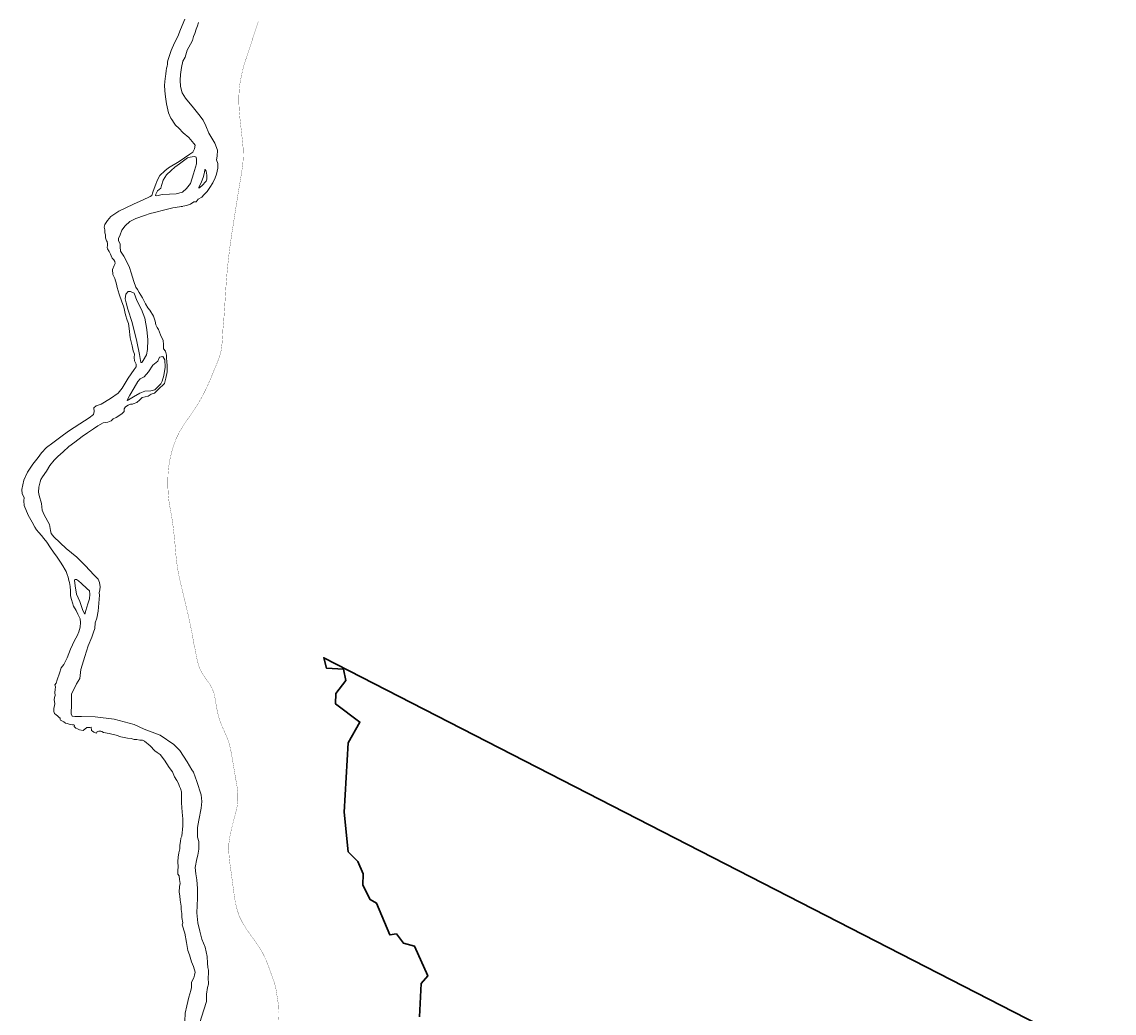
# Model space of a CAD drawing. Header units: metres. Extents: x 347609 to 748319, y 8548087 to 17123455.
# Tile 22 of 47: x 374002 to 376419, y 8562902 to 8565096. Entities that reach past the tile are written whole.
import ezdxf
from ezdxf.enums import TextEntityAlignment as Align

# ---------------------------------------------------------------- set-up
doc = ezdxf.new("R2010")
doc.units = ezdxf.units.M
doc.layers.add('01. RIO', color=7, linetype='Continuous', lineweight=5, true_color=0x2776bb)
doc.layers.add('Predios Rurales Nombres', color=7, linetype='Continuous', true_color=0xffffff)
doc.layers.add('Red vial nacional', color=242, linetype='Continuous', lineweight=40)
doc.layers.add('ZR_LIMA_PSAD56_A_WGS84', color=210, linetype='Continuous')
doc.styles.add('ARIAL', font='arial.ttf')

# ---------------------------------------------------------------- blocks, each defined once
blk = doc.blocks.new('REIORORI')
at = {"layer": '01. RIO', "color": 152, "lineweight": 15, "true_color": 0x2776bb, "flags": 128}
for points in [[(374362.5, 8562883.9), (374363.4, 8562901.7), (374367.2, 8562917.9), (374371.2, 8562936.7), (374375.9, 8562952.1), (374377.7, 8562958.4), (374377.3, 8562970.1), (374382.2, 8562979.5), (374383.9, 8562986.1), (374385.2, 8562992.7), (374381.9, 8563004.9), (374377, 8563015.6), (374372.6, 8563030.6), (374368.9, 8563040.2), (374366.2, 8563057.8), (374362.3, 8563078.6), (374356.4, 8563097.1), (374358.1, 8563101.3), (374356, 8563113.1), (374355.9, 8563122), (374354.8, 8563130.9), (374354.8, 8563138.6), (374352.5, 8563151.6), (374351.2, 8563161.2), (374349.9, 8563169.5), (374351, 8563181.9), (374352.2, 8563188.5), (374351, 8563197.4), (374349.8, 8563205.4), (374347.3, 8563209.6), (374347.1, 8563218.1), (374348.2, 8563224.8), (374347.1, 8563237.1), (374347.5, 8563246.7), (374349.1, 8563256.2), (374351.7, 8563265.6), (374351.7, 8563273.8), (374353.2, 8563281.5), (374353.6, 8563289.1), (374355.7, 8563293.1), (374356.7, 8563301.4), (374357.3, 8563307.2), (374357.8, 8563317.3), (374358.1, 8563331.9), (374356.7, 8563346.6), (374355.5, 8563367.5), (374355.5, 8563391.7), (374353.2, 8563399), (374350.5, 8563403.4), (374348.5, 8563410.4), (374344.7, 8563416.9), (374340, 8563424.9), (374335.1, 8563436.1), (374328, 8563445.5), (374317.3, 8563461.7), (374307.9, 8563474.4), (374301.4, 8563479), (374296.2, 8563482.6), (374285.6, 8563493.8), (374273.4, 8563503.6), (374268.9, 8563505.8), (374262.9, 8563506.3), (374256.5, 8563507.8), (374250.8, 8563507.3), (374243.6, 8563509.6), (374235.6, 8563510.5), (374220.9, 8563513.6), (374210.8, 8563517), (374195.1, 8563521), (374182.4, 8563523.1), (374179.1, 8563525), (374176.7, 8563526), (374171.9, 8563525.7), (374168.9, 8563524.9), (374167.6, 8563523.7), (374167.1, 8563521.8), (374164.7, 8563521.9), (374163.2, 8563523.1), (374161.1, 8563523.6), (374157.9, 8563525.9), (374156.3, 8563527.3), (374155.4, 8563534.6), (374152.2, 8563533.8), (374145.9, 8563533.8), (374137.7, 8563527.7), (374129.7, 8563528.8), (374124.8, 8563530.8), (374121.6, 8563532.8), (374118.8, 8563534.7), (374117.7, 8563536.3), (374118.2, 8563539), (374117.3, 8563540), (374114, 8563540), (374108.6, 8563540.4), (374101.9, 8563543), (374098.6, 8563543.9), (374094.8, 8563546.8), (374090.7, 8563549), (374087.1, 8563550.2), (374086.4, 8563551.5), (374086.5, 8563553.8), (374086.5, 8563555.1), (374085.5, 8563555.8), (374081, 8563559.7), (374077.6, 8563562.2), (374074.4, 8563564.7), (374072.6, 8563569.2), (374072.5, 8563576.7), (374073.9, 8563582), (374074.9, 8563587.5), (374073.7, 8563595.5), (374074.4, 8563600.5), (374075.5, 8563604.7), (374075.2, 8563611.6), (374075.4, 8563618.3), (374076.1, 8563624.4), (374075.2, 8563628.3), (374077.5, 8563632.3), (374080.3, 8563639.4), (374085.1, 8563654.2), (374088.9, 8563666.5), (374094.7, 8563673.8), (374101.9, 8563688.2), (374109.5, 8563707.5), (374118.2, 8563726.3), (374124.3, 8563737.3), (374127.9, 8563745.6), (374130.6, 8563755.9), (374132, 8563766.6), (374131.3, 8563774.3), (374125.7, 8563785.1), (374122.1, 8563792.9), (374116.5, 8563802.9), (374113.7, 8563809.7), (374111.4, 8563817.7), (374110.1, 8563822.9), (374109.4, 8563826.6), (374109.4, 8563828.9), (374109.3, 8563836.8), (374108.6, 8563846.4), (374107.3, 8563854.7), (374105.7, 8563859.7), (374104.1, 8563866.6), (374102.3, 8563872.8), (374099.9, 8563879.4), (374097.6, 8563883.3), (374092.9, 8563892.1), (374087.7, 8563900.1), (374080.1, 8563911), (374071.6, 8563922.1), (374065.6, 8563931.6), (374057.1, 8563944.2), (374050.5, 8563952.7), (374045.1, 8563959.3), (374039.4, 8563965.6), (374034.4, 8563971.7), (374030.7, 8563977.5), (374024.4, 8563988.3), (374015.7, 8564004.4), (374007.3, 8564025.2), (374006.6, 8564035.7), (374007.1, 8564043.6), (374002.6, 8564051.3), (374001.9, 8564060.7), (374006.2, 8564081.6), (374014.5, 8564099.2), (374026.2, 8564117.4), (374038.1, 8564131.5), (374045.3, 8564142.1), (374056.4, 8564153.6), (374070.1, 8564164.1), (374088, 8564177.6), (374105.4, 8564190), (374130.1, 8564206.6), (374150.6, 8564219.6), (374160.7, 8564226.9), (374161.8, 8564233.8), (374161.4, 8564241.7), (374166.1, 8564245.9), (374177.5, 8564250.2), (374198, 8564262.7), (374215.1, 8564273.9), (374223.9, 8564285.5), (374237.3, 8564307.5), (374250.5, 8564326.9), (374254.6, 8564332.5), (374254.7, 8564338.3), (374251.3, 8564345.9), (374250.2, 8564353.3), (374250.9, 8564360.6), (374248.6, 8564368), (374246.2, 8564378.9), (374241.8, 8564396.9), (374239.1, 8564417.5), (374238, 8564428.7), (374235.1, 8564436), (374231.1, 8564447.6), (374229.6, 8564454), (374228.2, 8564461.7), (374227.2, 8564466.9), (374223.2, 8564476.5), (374217.2, 8564493.3), (374213.1, 8564508.1), (374211.4, 8564515.8), (374207.7, 8564528.2), (374203.5, 8564537.1), (374202.6, 8564548), (374206.5, 8564557.1), (374208.4, 8564561.2), (374207.5, 8564565.7), (374205.2, 8564569.5), (374201.8, 8564572.8), (374199.5, 8564578.5), (374198.2, 8564581.9), (374194.8, 8564587.9), (374191.2, 8564593.9), (374190.5, 8564596.9), (374191.5, 8564601), (374191.7, 8564604.6), (374190.4, 8564610.1), (374189, 8564611.6), (374188.1, 8564615.7), (374187.3, 8564618.3), (374186.9, 8564624.9), (374185.9, 8564629.3), (374185.5, 8564635.5), (374184.2, 8564642), (374185.3, 8564647.4), (374191.2, 8564656.8), (374198.5, 8564665), (374216.7, 8564677.5), (374230.7, 8564684.1), (374250.5, 8564693.3), (374268.9, 8564701.6), (374286.2, 8564709.9), (374289.5, 8564711.7), (374291.9, 8564719.1), (374297.2, 8564732.9), (374302.2, 8564746.6), (374307.3, 8564756.2), (374318, 8564766.6), (374326.7, 8564773.3), (374350.2, 8564786.9), (374373.9, 8564803.3), (374380.3, 8564807.7), (374384.2, 8564815), (374385.8, 8564823.1), (374382.7, 8564827.1), (374371.1, 8564840.2), (374358.9, 8564850.3), (374349.6, 8564861.2), (374342, 8564867.6), (374338.9, 8564872), (374333.7, 8564880), (374331.7, 8564883.2), (374326.5, 8564895.1), (374322.1, 8564915), (374320, 8564930.3), (374318.4, 8564943.5), (374317.8, 8564955.8), (374318.9, 8564970.5), (374319.6, 8564975.6), (374320.2, 8564981.3), (374321.3, 8564987.8), (374322, 8564993.7), (374323.4, 8564997.9), (374324.3, 8565002.4), (374324.4, 8565007.6), (374325.5, 8565013.1), (374332.7, 8565033), (374339.7, 8565049.6), (374346.9, 8565064), (374353.1, 8565079.3), (374362.5, 8565102.1)], [(374395.6, 8562881.3), (374404.4, 8562909), (374410.2, 8562927.3), (374410.7, 8562943.6), (374412.4, 8562958.4), (374415.2, 8562965.7), (374414.1, 8562980.5), (374414.7, 8562989.3), (374414.7, 8562997), (374413.2, 8563002.8), (374413, 8563012.4), (374412, 8563026.8), (374407.4, 8563047.7), (374400.4, 8563065.2), (374395.6, 8563083.5), (374391.1, 8563101.8), (374389.2, 8563123.4), (374390.9, 8563156.2), (374390.7, 8563177.5), (374389, 8563197), (374387.3, 8563210.3), (374385.6, 8563224), (374389, 8563243.4), (374391.1, 8563251.3), (374393.5, 8563265), (374393.3, 8563281.8), (374390.9, 8563291.4), (374390.5, 8563299.8), (374390.5, 8563312.9), (374393.9, 8563329), (374398.6, 8563355.2), (374400.1, 8563370), (374399.1, 8563385.2), (374389, 8563414.2), (374381.7, 8563435), (374377.8, 8563440.5), (374367.5, 8563458.4), (374351.4, 8563482.8), (374338.6, 8563496.6), (374307.7, 8563517.4), (374272.7, 8563530.7), (374250.2, 8563540.4), (374206.2, 8563552.4), (374164.3, 8563557.7), (374134.1, 8563558.6), (374119.3, 8563558.4), (374113, 8563558.8), (374110.9, 8563564.2), (374111.7, 8563585.9), (374111.7, 8563607.5), (374122.9, 8563631), (374130.2, 8563642.3), (374132.3, 8563662.5), (374141.5, 8563691.2), (374148.6, 8563714.5), (374156.8, 8563733.7), (374160.4, 8563745.1), (374163.6, 8563753.5), (374163.9, 8563766.1), (374167.7, 8563776.3), (374170.9, 8563791.7), (374173.7, 8563826.9), (374172.7, 8563832), (374174.4, 8563838.9), (374175.4, 8563845.5), (374173.9, 8563855), (374170.5, 8563862.1), (374160.9, 8563871.9), (374143.1, 8563892.3), (374123.3, 8563911.5), (374100.3, 8563930.1), (374072.7, 8563955.8), (374067.1, 8563963.8), (374065.4, 8563970.5), (374063.2, 8563983.8), (374051.2, 8564004.8), (374046.7, 8564015.3), (374045.2, 8564030.1), (374040.3, 8564047.3), (374038.7, 8564054.7), (374039.3, 8564065.9), (374042.3, 8564078), (374044, 8564083.2), (374047.9, 8564089.1), (374056.1, 8564101.6), (374063.9, 8564114.3), (374073.4, 8564126.2), (374081.2, 8564134.2), (374093.1, 8564144.3), (374106.1, 8564155.8), (374119, 8564165.7), (374135.4, 8564178.6), (374147, 8564186.2), (374160.3, 8564195.3), (374170, 8564202), (374181.6, 8564208.2), (374192.1, 8564210.1), (374199.7, 8564213), (374203.9, 8564217.5), (374210.8, 8564220.3), (374216.5, 8564224.2), (374224.2, 8564229.1), (374228, 8564233.6), (374228.1, 8564239.9), (374231.2, 8564244.2), (374237.5, 8564248), (374242.5, 8564249.9), (374246.7, 8564250.2), (374248.6, 8564250.3), (374256.2, 8564253.6), (374263.2, 8564259.7), (374268.4, 8564264.7), (374281.7, 8564267.7), (374288.4, 8564271.7), (374295.7, 8564274.4), (374303.9, 8564282), (374317.4, 8564295.8), (374320.6, 8564307.5), (374323.3, 8564321.4), (374323.2, 8564335.5), (374323, 8564343.8), (374322.3, 8564352.7), (374321.9, 8564358.7), (374319.8, 8564367), (374315.4, 8564372.7), (374315.2, 8564381.7), (374314.3, 8564390.8), (374308.8, 8564403.6), (374304.3, 8564414.9), (374301.5, 8564419.9), (374298.2, 8564425.3), (374296.8, 8564433.4), (374293, 8564444.8), (374284.8, 8564457.9), (374280.5, 8564463.4), (374275.5, 8564471.8), (374268.7, 8564485), (374261.2, 8564496.8), (374257.7, 8564503.4), (374254.2, 8564508.6), (374250, 8564521.8), (374243.6, 8564540.8), (374240.3, 8564552.2), (374237.7, 8564557.7), (374227.4, 8564577.7), (374220.4, 8564588.7), (374219.2, 8564598.3), (374219.2, 8564604.6), (374216, 8564611.5), (374215.9, 8564616.3), (374219.2, 8564624.5), (374223, 8564635.4), (374230.2, 8564644.4), (374240.5, 8564654.2), (374254.1, 8564660.7), (374273.6, 8564667.6), (374286, 8564672.3), (374295.3, 8564673.9), (374304.2, 8564676.1), (374309.6, 8564678.1), (374321.1, 8564681), (374336.3, 8564684.7), (374351.1, 8564687), (374366.6, 8564689.4), (374375.5, 8564692.5), (374382.3, 8564697.7), (374387.7, 8564698), (374392.2, 8564703.4), (374400, 8564708.3), (374404.5, 8564713.2), (374411.9, 8564720.7), (374418.2, 8564729.7), (374424.3, 8564740.1), (374429.8, 8564751.2), (374432.8, 8564758.8), (374435.8, 8564772.5), (374435.5, 8564782.8), (374432.8, 8564790.5), (374433.9, 8564799.1), (374434.7, 8564811.9), (374428.8, 8564827.9), (374416, 8564849.6), (374409.2, 8564865.9), (374402.8, 8564878.4), (374393.9, 8564891.1), (374381.9, 8564905.6), (374364.4, 8564927.2), (374356.4, 8564939.4), (374353.2, 8564952.8), (374352.4, 8564967.4), (374352.7, 8564979.8), (374355.3, 8564995.3), (374358.4, 8565009.2), (374363.2, 8565017.8), (374368, 8565033.9), (374375.2, 8565046.7), (374379.6, 8565055.1), (374381.6, 8565064.2), (374384.7, 8565070.6), (374387.5, 8565079.9), (374390.9, 8565087.1), (374393.2, 8565094.8)]]:
    blk.add_lwpolyline(points, dxfattribs=at)
for points in [[(374368.6, 8564795), (374351, 8564781.8), (374340.7, 8564774.5), (374332, 8564767.3), (374322.2, 8564757.4), (374315, 8564746.1), (374311.3, 8564734), (374309.4, 8564727.7), (374301.8, 8564722.1), (374298.1, 8564714.8), (374297.6, 8564711.6), (374300.3, 8564711.4), (374312.1, 8564713.9), (374328.9, 8564714.6), (374343.2, 8564715.6), (374357.3, 8564719.5), (374366.2, 8564727.3), (374375.3, 8564738.5), (374382, 8564759.9), (374388.3, 8564782), (374388.7, 8564791.2), (374387.9, 8564796.9), (374384.7, 8564798.4), (374378.8, 8564797.5), (374374.2, 8564796.9), (374371.1, 8564796.3)], [(374393.4, 8564728.2), (374399.9, 8564733.5), (374409.6, 8564743.3), (374411.3, 8564748.3), (374411.4, 8564756.7), (374409.8, 8564765.8), (374407.5, 8564769.2), (374406.6, 8564768.3), (374406.1, 8564763.4), (374404.1, 8564754), (374398.4, 8564740.1), (374394.2, 8564732), (374393.4, 8564729.8)], [(374265.5, 8564341.8), (374262.6, 8564360), (374256.3, 8564388.6), (374246.4, 8564430.4), (374236.2, 8564459.9), (374232.4, 8564473.9), (374230.5, 8564483.3), (374231.7, 8564493.1), (374237.4, 8564499.1), (374242.2, 8564499.6), (374250.2, 8564495.7), (374256.7, 8564479.3), (374267, 8564459.2), (374274.3, 8564440.6), (374278.4, 8564415.2), (374280.9, 8564392.3), (374279.8, 8564371), (374277.5, 8564358.9), (374270.7, 8564346.4), (374267.6, 8564342.3), (374266.8, 8564341.8)], [(374235, 8564258.4), (374240.9, 8564269.9), (374250.3, 8564286), (374258.4, 8564299.7), (374263.8, 8564305.6), (374272.8, 8564310.3), (374282.4, 8564321.5), (374291.7, 8564336.5), (374302.5, 8564345.4), (374306.3, 8564353.6), (374314, 8564355.2), (374318.2, 8564348.2), (374318.7, 8564331.6), (374316.2, 8564313), (374312.2, 8564300.5), (374309.6, 8564294.7), (374296, 8564281.8), (374287.3, 8564279.5), (374274.4, 8564278.7), (374263.1, 8564274.5), (374249.3, 8564266.3), (374238.1, 8564259.7), (374235.7, 8564258.3)], [(374118.7, 8563860.3), (374119.6, 8563848), (374122.6, 8563829), (374130.2, 8563812.9), (374136.7, 8563792.8), (374141.1, 8563784.6), (374143.3, 8563793.3), (374147.6, 8563807.7), (374151.4, 8563818.6), (374152, 8563829.2), (374151.4, 8563836.3), (374145.7, 8563842), (374134, 8563852.7), (374127.2, 8563858.7), (374122.5, 8563861.5), (374119.8, 8563862), (374119, 8563861.6)]]:
    blk.add_lwpolyline(points, close=True, dxfattribs=at)

msp = doc.modelspace()

# ---------------------------------------------------------------- linework, layer by layer
at = {"layer": 'Red vial nacional', "transparency": 33554623, "const_width": 0.5}
msp.add_lwpolyline([(374570, 8562887.2), (374570.4, 8562904.3), (374569.6, 8562921.5), (374566.9, 8562938.3), (374564.1, 8562956.1), (374559.5, 8562973.1), (374553.6, 8562988.9), (374548, 8563004.8), (374542, 8563020), (374535, 8563034.6), (374526.7, 8563048.6), (374517.4, 8563062), (374507.8, 8563075.1), (374498.7, 8563088.2), (374490.4, 8563101.6), (374483.2, 8563115.9), (374478.1, 8563131.4), (374474.3, 8563147.3), (374471.8, 8563163.7), (374469.5, 8563180.4), (374467.3, 8563197.1), (374465, 8563213.9), (374462.7, 8563230.4), (374460.8, 8563246.4), (374459.7, 8563262.2), (374460.2, 8563278.2), (374462.6, 8563294.3), (374466.1, 8563310.3), (374470.1, 8563326.3), (374474.4, 8563341.9), (374477.9, 8563356.9), (374479.9, 8563371.9), (374480, 8563387), (374478.3, 8563402.2), (374475.7, 8563417.5), (374473.1, 8563433), (374470.4, 8563448.8), (374467.8, 8563464.1), (374465.2, 8563479), (374462, 8563493.9), (374457.3, 8563508.5), (374451.3, 8563522.8), (374444.9, 8563536.9), (374439.3, 8563551.4), (374435.2, 8563566.6), (374432.2, 8563581.9), (374429.8, 8563596.7), (374427, 8563610.4), (374422.2, 8563622.6), (374415.1, 8563633.7), (374407.1, 8563644.6), (374399.7, 8563656.4), (374393.8, 8563669.2), (374390.1, 8563682.3), (374387.6, 8563695.3), (374385.1, 8563708.5), (374382, 8563721.5), (374379.9, 8563735.8), (374377.1, 8563750), (374374, 8563764.7), (374370.9, 8563779.5), (374367.3, 8563794.6), (374363.7, 8563809.8), (374360, 8563825.2), (374356.3, 8563840.7), (374352.6, 8563856.2), (374349.2, 8563871.7), (374346.3, 8563887.6), (374344.1, 8563903.6), (374342.5, 8563919.7), (374341.2, 8563935.8), (374339.8, 8563951.8), (374338, 8563967.7), (374336.1, 8563983.4), (374333.7, 8563999.3), (374330.8, 8564015.2), (374328, 8564030.9), (374326.1, 8564047), (374325.2, 8564063.4), (374325, 8564079.6), (374325.4, 8564095.8), (374327, 8564112.1), (374329.8, 8564128.3), (374333.5, 8564144.1), (374338.1, 8564159.2), (374343.7, 8564174.1), (374350.8, 8564188.5), (374359.1, 8564202), (374367.3, 8564214.4), (374376.8, 8564227.5), (374385.3, 8564240.2), (374393.4, 8564253.2), (374400.6, 8564266.2), (374407.9, 8564280.2), (374414.6, 8564294.7), (374421.3, 8564310.1), (374426.9, 8564324.3), (374433.3, 8564339.1), (374438.7, 8564353.3), (374442.9, 8564368.1), (374444.9, 8564383.3), (374446.1, 8564399.7), (374447, 8564416.5), (374448.7, 8564434), (374449.8, 8564451.2), (374451, 8564468.6), (374452.1, 8564486.1), (374453.2, 8564503.7), (374454.4, 8564521.5), (374455.9, 8564539.4), (374457.6, 8564557.4), (374459.6, 8564575.6), (374461.8, 8564593.6), (374464.2, 8564611.1), (374466.8, 8564628.8), (374469.6, 8564646.5), (374472.4, 8564664.4), (374475.2, 8564682), (374477.9, 8564699.7), (374480.7, 8564717.1), (374483.5, 8564734.2), (374486.3, 8564750.8), (374488.9, 8564767.1), (374491.1, 8564783.4), (374492.1, 8564800), (374491.6, 8564816.8), (374490, 8564833.8), (374488.1, 8564850.9), (374486.2, 8564867.7), (374484.4, 8564883.9), (374483, 8564899.9), (374482.2, 8564916.1), (374482.2, 8564932.6), (374483.2, 8564949.3), (374485.5, 8564965.8), (374488.8, 8564981.5), (374492.2, 8564995.8), (374496.6, 8565009.8), (374500.9, 8565023.1), (374505.4, 8565036.8), (374510.1, 8565051), (374514.9, 8565065.8), (374519.8, 8565081), (374525.2, 8565096.6)], dxfattribs=at)
at = {"layer": 'ZR_LIMA_PSAD56_A_WGS84', "linetype": 'Continuous', "lineweight": 30, "flags": 128}
msp.add_lwpolyline([(374882, 8562893.5), (374885.8, 8562967.5), (374900.3, 8562984), (374870.9, 8563049.6), (374846.3, 8563056.8), (374830.9, 8563077.2), (374816.5, 8563074.7), (374787.1, 8563145.3), (374772.7, 8563153), (374756.5, 8563185.3), (374757.1, 8563209.8), (374745.4, 8563237.5), (374724.3, 8563258.9), (374715, 8563346.4), (374723.8, 8563499.9), (374750, 8563545.9), (374696.1, 8563586.1), (374696.9, 8563609.4), (374719.1, 8563638), (374713.8, 8563663.3), (374676.4, 8563665.3), (374670, 8563688.6), (374670, 8563688.6), (376419.3, 8562790.3)], dxfattribs=at)

# ---------------------------------------------------------------- block references
msp.add_blockref('REIORORI', (0, 0))

# ---------------------------------------------------------------- texts
at = {"layer": 'Predios Rurales Nombres', "color": 251, "true_color": 0x636466, "style": 'ARIAL'}
msp.add_text('14924', height=1, rotation=-3.5453, dxfattribs=at).set_placement((374354.8, 8564686.2), align=Align.BOTTOM_LEFT)

doc.saveas('drawing.dxf')
